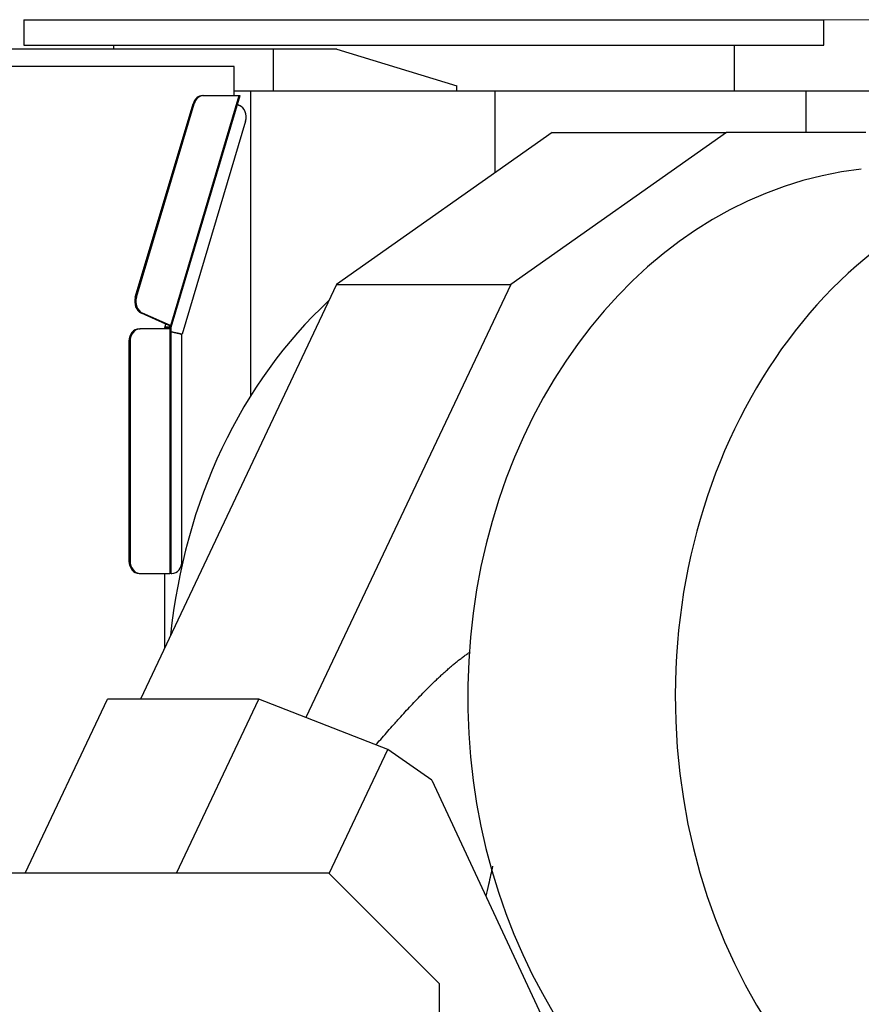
# Model space of a CAD drawing. Header units: inches. Extents: x 0 to 23760, y -13 to 16800.
# Tile 141 of 223: x 12085 to 12769, y 7915 to 8716. Entities that reach past the tile are written whole.
import ezdxf

# ---------------------------------------------------------------- set-up
doc = ezdxf.new("R2010")
doc.units = ezdxf.units.IN
doc.layers.add('254', color=7, linetype='Continuous', true_color=0xffffff)
doc.styles.add('latin_extended', font='simplex.shx')
doc.dimstyles.get("Standard").update_dxf_attribs({"dimtxt": 0.18, "dimasz": 0.18, "dimexe": 0.18, "dimexo": 0.0625, "dimgap": 0.09, "dimtad": 0, "dimtih": 1, "dimtoh": 1, "dimdec": 4, "dimzin": 0, "dimdsep": 46, "dimtxsty": 'Standard', "dimcen": 0.09, "dimadec": 0, "dimazin": 0, "dimtfac": 1, "dimtdec": 4, "dimtofl": 0, "dimtmove": 0, "dimatfit": 3, "dimfxl": 1, "dimtolj": 1, "dimtzin": 0, "dimarcsym": 0})

# ---------------------------------------------------------------- blocks, each defined once
blk = doc.blocks.new('_U5')
at = {"layer": '254', "color": 3, "linetype": 'Continuous', "lineweight": 13, "transparency": 16777216}
for p, q in [((12453.74, 8715.53), (14406.11, 8715.53)), ((14366.11, 6339.52), (14366.11, 8575.53)), ((11912.91, 6199.52), (14406.11, 6199.52))]:
    blk.add_line(p, q, dxfattribs=at)
at = {"layer": '254', "color": 3, "transparency": 16777216}
for points in [[(14389.44, 8575.53), (14342.78, 8575.53), (14366.11, 8715.53)], [(14342.78, 6339.52), (14389.44, 6339.52), (14366.11, 6199.52)]]:
    blk.add_solid(points, dxfattribs=at)
at = {"layer": 'Defpoints', "color": 0, "transparency": 16777216}
for p in [(12413.74, 8715.53), (14366.11, 8715.53), (11872.91, 6199.52)]:
    blk.add_point(p, dxfattribs=at)
at = {"layer": '254', "color": 2, "lineweight": 13, "transparency": 16777216, "insert": (14156.11, 7227.52), "char_height": 140, "attachment_point": 1, "rotation": 90, "style": 'latin_extended'}
blk.add_mtext('\\A1;2516', dxfattribs=at)

msp = doc.modelspace()

# ---------------------------------------------------------------- linework, layer by layer
at = {"layer": '254', "color": 2, "linetype": 'Continuous', "lineweight": 25}
for p, q in [((12088.739, 8715.527), (12738.739, 8715.527)), ((12088.739, 8715.527), (12088.739, 8694.746)), ((12738.739, 8694.746), (12738.739, 8715.527)), ((12291.643, 8691.518), (12036.719, 8691.518)), ((12088.739, 8694.746), (12738.739, 8694.746)), ((12161.544, 8694.746), (12161.544, 8691.518)), ((12291.643, 8657.518), (12291.643, 8691.518)), ((12342.912, 8691.518), (12291.643, 8691.518)), ((12342.912, 8691.518), (12440.643, 8661.71)), ((12343.002, 8691.518), (12342.912, 8691.518)), ((12343.002, 8691.49), (12343.002, 8691.518)), ((12666.064, 8657.746), (12666.064, 8694.746)), ((12259.519, 8677.518), (12037.192, 8677.518)), ((12259.519, 8654.163), (12259.519, 8677.518)), ((12291.643, 8657.518), (12259.519, 8657.518)), ((12272.816, 8657.517), (12272.816, 8409.711)), ((12440.643, 8657.518), (12291.643, 8657.518)), ((12440.642, 8657.746), (12471.394, 8657.746)), ((12440.643, 8657.518), (12440.643, 8661.71)), ((12471.394, 8657.746), (12724.284, 8657.746)), ((12471.394, 8657.746), (12471.394, 8591.028)), ((12724.284, 8657.746), (12777.826, 8657.746)), ((12724.284, 8657.746), (12724.284, 8623.857)), ((12208.45, 8465.56), (12264.573, 8653.799)), ((12233.841, 8653.799), (12234.701, 8653.799)), ((12234.701, 8653.799), (12263.398, 8653.799)), ((12259.41, 8653.799), (12259.519, 8654.163)), ((12263.398, 8653.799), (12264.535, 8653.799)), ((12179.244, 8489.918), (12226.143, 8647.219)), ((12180.105, 8489.918), (12227.003, 8647.219)), ((12262.423, 8646.586), (12263.895, 8645.932)), ((12268.791, 8633.115), (12217.19, 8460.041)), ((12517.974, 8623.859), (12342.697, 8500.321)), ((12659.567, 8623.859), (12484.291, 8500.321)), ((12517.974, 8623.859), (12659.567, 8623.859)), ((12772.894, 8623.859), (12659.567, 8623.859)), ((12342.697, 8500.321), (12183.385, 8163.464)), ((12484.291, 8500.321), (12317.921, 8148.541)), ((12342.697, 8500.321), (12484.291, 8500.321)), ((12204.086, 8468.238), (12184.14, 8477.1)), ((12207.708, 8467.011), (12185, 8477.1)), ((12203.179, 8465.195), (12204.086, 8468.238)), ((12203.245, 8465.419), (12207.979, 8465.419)), ((12203.398, 8465.932), (12208.139, 8465.932)), ((12206.848, 8467.011), (12204.086, 8468.238)), ((12207.044, 8466.669), (12208.358, 8466.669)), ((12208.139, 8465.932), (12208.358, 8466.669)), ((12182.29, 8464.293), (12183.151, 8464.293)), ((12207.316, 8464.293), (12183.151, 8464.293)), ((12208.015, 8465.077), (12203.178, 8465.077)), ((12203.179, 8464.293), (12203.179, 8465.195)), ((12207.316, 8464.293), (12208.015, 8464.293)), ((12208.382, 8465.077), (12208.015, 8465.077)), ((12208.015, 8464.293), (12208.015, 8465.077)), ((12216.329, 8460.041), (12208.381, 8461.752)), ((12208.382, 8265.518), (12208.382, 8465.077)), ((12217.19, 8460.041), (12208.382, 8461.937)), ((12217.14, 8459.699), (12208.382, 8461.585)), ((12216.329, 8460.041), (12217.19, 8460.041)), ((12217.14, 8275.518), (12217.14, 8459.699)), ((12174.099, 8454.293), (12174.099, 8275.518)), ((12174.959, 8454.293), (12174.959, 8275.518)), ((12182.29, 8265.518), (12183.151, 8265.518)), ((12183.151, 8265.518), (12207.316, 8265.518)), ((12203.179, 8205.315), (12203.179, 8265.518)), ((12208.382, 8265.518), (12207.316, 8265.518)), ((12208.382, 8265.518), (12208.949, 8265.518)), ((12089.703, 8022.019), (12156.597, 8163.461)), ((12279.62, 8163.461), (12156.597, 8163.461)), ((12212.727, 8022.019), (12279.62, 8163.461)), ((12384.514, 8122.583), (12279.62, 8163.461)), ((12336.778, 8021.648), (12384.514, 8122.583)), ((12420.111, 8097.493), (12384.514, 8122.583)), ((12420.111, 8097.493), (12512.766, 7898.794)), ((12336.408, 8022.019), (12071.912, 8022.019)), ((12426.408, 7932.019), (12336.408, 8022.019)), ((12426.408, 7681.03), (12426.408, 7932.019))]:
    msp.add_line(p, q, dxfattribs=at)
at = {"layer": '254', "color": 110, "linetype": 'Continuous', "lineweight": 13}
for p, q in [((12207.708, 8467.011), (12263.398, 8653.799)), ((12226.143, 8647.219), (12227.003, 8647.219)), ((12179.244, 8489.918), (12180.105, 8489.918)), ((12184.14, 8477.1), (12185, 8477.1)), ((12207.044, 8466.669), (12207.106, 8466.876)), ((12207.316, 8265.518), (12207.316, 8464.293)), ((12174.099, 8454.293), (12174.959, 8454.293)), ((12174.099, 8275.518), (12174.959, 8275.518))]:
    msp.add_line(p, q, dxfattribs=at)
at = {"layer": '254', "color": 2, "linetype": 'Continuous', "lineweight": 25}
for centre, major_axis, ratio, start_param, end_param in [((12233.841, 8643.799), (0, -10), 0.819152, 3.1415927, 4.3633231), ((12234.701, 8643.799), (0, -10), 0.819152, 3.1415927, 4.3633231), ((12261.094, 8636.535), (0, -10), 0.819152, 1.2217305, 2.7925268), ((12802.05, 8165.519), (0, -430.5), 0.819152, 3.2347167, 6.0565507), ((12970.682, 8165.519), (0, -430.5), 0.819152, 3.2347167, 9.3316539), ((12186.942, 8486.497), (0, -10), 0.819152, 4.3633231, 5.9341195), ((12187.802, 8486.497), (0, -10), 0.819152, 4.3633231, 5.9341195), ((12535.773, 8165.519), (0, 403.334), 0.819152, 0.6474626, 1.4470961), ((12206.274, 8467.011), (-0.958, 0.286), 0.1961747, 2.5596281, 4.1304245), ((12206.274, 8467.011), (2.396, -0.714), 0.1961747, 0.577315, 0.9888318), ((12206.055, 8466.274), (2.396, -0.714), 0.1961747, 5.7012208, 6.8605003), ((12182.29, 8454.293), (0, 10), 0.819152, 0, 1.5707963), ((12183.151, 8454.293), (0, 10), 0.819152, 0, 1.5707963), ((12182.29, 8275.518), (0, 10), 0.819152, 1.5707963, 3.1415927), ((12183.151, 8275.518), (0, 10), 0.819152, 1.5707963, 3.1415927), ((12208.949, 8275.518), (0, 10), 0.819152, 3.1415927, 4.712389)]:
    msp.add_ellipse(centre, major_axis=major_axis, ratio=ratio, start_param=start_param, end_param=end_param, dxfattribs=at)
for points, knots in [([(12375.083, 8126.523), (12375.52, 8127.033), (12375.958, 8127.543), (12377.928, 8129.833), (12379.463, 8131.608), (12382.543, 8135.148), (12384.087, 8136.912), (12387.185, 8140.429), (12388.739, 8142.182), (12391.078, 8144.8), (12391.859, 8145.671), (12393.423, 8147.41), (12394.207, 8148.277), (12396.562, 8150.874), (12398.137, 8152.597), (12401.3, 8156.026), (12402.888, 8157.731), (12406.078, 8161.122), (12407.679, 8162.808), (12410.898, 8166.157), (12412.515, 8167.82), (12415.768, 8171.12), (12417.404, 8172.757), (12420.695, 8176.001), (12422.352, 8177.608), (12424.438, 8179.594), (12424.856, 8179.99), (12425.693, 8180.78), (12426.113, 8181.174), (12427.373, 8182.351), (12428.216, 8183.13), (12429.907, 8184.676), (12430.756, 8185.443), (12432.46, 8186.964), (12433.315, 8187.718), (12435.033, 8189.211), (12435.896, 8189.951), (12437.629, 8191.414), (12438.499, 8192.137), (12440.249, 8193.566), (12441.129, 8194.272), (12442.898, 8195.662), (12443.787, 8196.347), (12445.578, 8197.695), (12446.479, 8198.357), (12448.294, 8199.654), (12449.209, 8200.29), (12450.568, 8201.204), (12451.006, 8201.494), (12451.447, 8201.781)], [0, 0, 0, 0, 0.0184243, 0.0184243, 0.0828448, 0.0828448, 0.1472653, 0.1472653, 0.2116859, 0.2116859, 0.2438962, 0.2438962, 0.2761064, 0.2761064, 0.340527, 0.340527, 0.4049475, 0.4049475, 0.469368, 0.469368, 0.5337886, 0.5337886, 0.5982091, 0.5982091, 0.6626296, 0.6626296, 0.6787348, 0.6787348, 0.6948399, 0.6948399, 0.7270502, 0.7270502, 0.7592605, 0.7592605, 0.7914707, 0.7914707, 0.823681, 0.823681, 0.8558913, 0.8558913, 0.8881015, 0.8881015, 0.9203118, 0.9203118, 0.9525221, 0.9525221, 0.9847323, 0.9847323, 1, 1, 1, 1]), ([(12469.582, 8027.644), (12468.523, 8022.7), (12467.447, 8017.76), (12465.652, 8009.623), (12464.94, 8006.422), (12464.222, 8003.224)], [0, 0, 0, 0, 0.6064772, 0.6064772, 1, 1, 1, 1])]:
    msp.add_open_spline(points, degree=3, knots=knots, dxfattribs=at)

# ---------------------------------------------------------------- dimensions: what is measured, and where the dimension line sits
at = {"layer": '254', "color": 2, "linetype": 'Continuous', "lineweight": 13}
dim = msp.add_linear_dim(base=(14366.11, 8715.527), p1=(11872.912, 6199.519), p2=(12413.739, 8715.527), angle=90, dimstyle='Standard', override={"dimscale": 40, "dimtxt": 3.5, "dimasz": 3.5, "dimexe": 1, "dimexo": 1, "dimgap": 1.75, "dimtad": 1, "dimtih": 0, "dimtoh": 0, "dimdec": 0, "dimlfac": 1, "dimzin": 8, "dimdsep": 46, "dimlunit": 2, "dimtxsty": 'latin_extended', "dimsah": 1, "dimse1": 0, "dimse2": 0, "dimsd1": 0, "dimsd2": 0, "dimclrd": 3, "dimclre": 3, "dimclrt": 2, "dimtol": 0, "dimtm": -0.1, "dimtfac": 0.714286, "dimtdec": 3, "dimtofl": 1, "dimtmove": 0, "dimtzin": 8, "dimlwd": 13, "dimlwe": 13}, dxfattribs=at)
dim.commit()
dim.dimension.update_dxf_attribs({"geometry": '_U5', "text_midpoint": (14366.11, 7457.523), "dimtype": 160})

doc.saveas('drawing.dxf')
